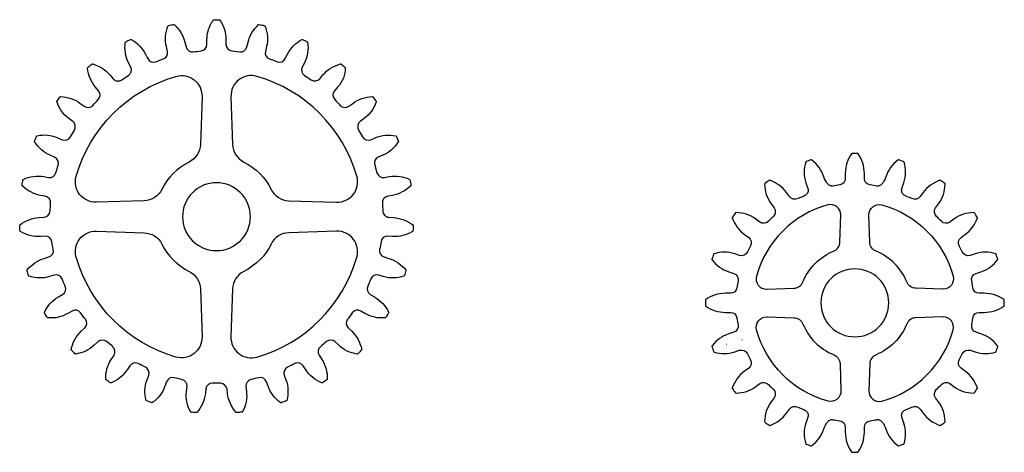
# Model space of a CAD drawing. Extents: x -553 to 949, y 557 to 2321.
# Tile 7 of 25: x -378 to -88, y 840 to 967. Entities that reach past the tile are written whole.
import ezdxf

# ---------------------------------------------------------------- set-up
doc = ezdxf.new("R2010")
doc.units = 0
doc.layers.add('Default Layer', color=1, linetype='CONTINUOUS')

msp = doc.modelspace()

# ---------------------------------------------------------------- linework, layer by layer
at = {"layer": 'Default Layer'}
for points in [[(-275.92, 888.54, 0.387356), (-275.14, 886.09), (-273.91, 885.38), (-273.85, 885.35, -0.066559), (-271.45, 883.41, -0.077523), (-269.79, 880.86), (-269.78, 880.82), (-269.79, 880.77), (-269.83, 880.67, -0.006551), (-270.59, 879.35), (-270.67, 879.27), (-270.78, 879.23, -0.155287), (-276.71, 880.53), (-277.94, 881.24, 0.387356), (-280.45, 880.69, -0.011899), (-281.84, 878.82, 0.387356), (-281.65, 876.26), (-280.61, 875.29, -0.155287), (-277.68, 869.91, -0.007374), (-278.86, 868.6), (-278.92, 868.58), (-278.99, 868.58, -0.155287), (-284.46, 871.21), (-285.49, 872.19, 0.387356), (-288.06, 872.23, -0.011899), (-289.84, 870.73, 0.387356), (-290.25, 868.2), (-289.46, 867.01, -0.155287), (-287.82, 861.17), (-287.86, 861.06), (-287.93, 860.97, -0.006551), (-289.2, 860.14), (-289.31, 860.1), (-289.43, 860.11, -0.155287), (-294.14, 863.93), (-294.92, 865.12, 0.387356), (-297.41, 865.76, -0.011899), (-299.49, 864.71, 0.387356), (-300.47, 862.34), (-299.98, 861, -0.155287), (-299.74, 854.94, -0.105023), (-299.78, 854.85), (-299.82, 854.81, -0.073889), (-299.89, 854.77, -0.006551), (-301.32, 854.25, -0.073889), (-301.39, 854.24), (-301.47, 854.25), (-301.54, 854.28, -0.155287), (-305.25, 859.08), (-305.73, 860.42, 0.387356), (-308.01, 861.61, -0.011899), (-310.28, 861.07, 0.387356), (-311.77, 858.99), (-311.61, 857.58, -0.155287), (-312.76, 851.62), (-312.81, 851.56), (-312.88, 851.51, -0.073889), (-312.95, 851.49, -0.006551), (-314.46, 851.32, -0.073889), (-314.56, 851.33, -0.105023), (-314.67, 851.4, -0.155287), (-317.17, 856.93), (-317.33, 858.34, 0.295287), (-319.27, 860.02, -0.011899), (-321.6, 860.02, 0.387356), (-323.54, 858.34), (-323.71, 856.93, -0.155287), (-326.27, 851.36, -0.073889), (-326.42, 851.32, -0.006551), (-327.93, 851.49), (-327.96, 851.5), (-328.05, 851.55), (-328.11, 851.62, -0.155287), (-329.27, 857.58), (-329.1, 858.99, 0.387356), (-330.59, 861.11), (-330.6, 861.07, -0.011899), (-332.87, 861.61, 0.387356), (-335.14, 860.42), (-335.63, 859.08, -0.155287), (-339.33, 854.28), (-339.4, 854.24), (-339.46, 854.24, -0.007374), (-341.07, 854.82), (-341.09, 854.85, -0.105023), (-341.14, 854.94, -0.155287), (-340.89, 861), (-340.4, 862.34, 0.387356), (-341.38, 864.71, -0.011899), (-343.46, 865.76, 0.387356), (-345.95, 865.12), (-346.73, 863.93, -0.155287), (-351.45, 860.11), (-351.55, 860.1, -0.131477), (-351.67, 860.14, -0.006551), (-352.94, 860.97, -0.131477), (-353.03, 861.07), (-353.05, 861.17, -0.155287), (-351.41, 867.01), (-350.59, 868.18), (-350.63, 868.2, 0.387356), (-351.03, 870.73), (-351, 870.77), (-352.82, 872.23, 0.387356), (-355.38, 872.19), (-356.42, 871.21, -0.155287), (-361.89, 868.58), (-361.97, 868.59), (-362.04, 868.61, -0.073889), (-362.1, 868.66, -0.006551), (-363.14, 869.76, -0.073889), (-363.18, 869.82), (-363.2, 869.88, -0.105023), (-363.2, 869.98, -0.155287), (-360.26, 875.29), (-359.23, 876.26, 0.387356), (-359.03, 878.82, -0.011899), (-360.43, 880.69, 0.387356), (-362.93, 881.24), (-364.17, 880.53, -0.155287), (-370.09, 879.23, -0.105023), (-370.19, 879.26), (-370.24, 879.3, -0.073889), (-370.28, 879.35, -0.006551), (-371.04, 880.67, -0.073889), (-371.07, 880.74), (-371.07, 880.81), (-371.05, 880.89), (-370.99, 881.04, -0.151288), (-366.97, 885.38), (-365.73, 886.09, 0.387356), (-364.96, 888.54, -0.011899), (-365.88, 890.68, 0.387356), (-368.19, 891.79), (-369.56, 891.38, -0.155287), (-375.62, 891.49), (-375.69, 891.52), (-375.75, 891.58, -0.073889), (-375.78, 891.65, -0.006551), (-376.21, 893.1, -0.073889), (-376.22, 893.18), (-376.21, 893.26), (-376.17, 893.33, -0.155287), (-371.16, 896.75), (-369.8, 897.15, 0.387356), (-368.48, 899.35, -0.011899), (-368.88, 901.65, 0.387356), (-370.88, 903.27), (-372.3, 903.18, -0.155287), (-378.17, 904.68), (-378.26, 904.77), (-378.29, 904.88, -0.006551), (-378.38, 906.4), (-378.36, 906.51), (-378.29, 906.6, -0.155287), (-372.62, 908.77), (-371.2, 908.86, 0.387356), (-369.41, 910.69, -0.011899), (-369.27, 913.02, 0.387356), (-370.84, 915.05), (-372.24, 915.3, -0.155287), (-377.61, 918.11), (-377.67, 918.21), (-377.68, 918.33, -0.006551), (-377.42, 919.83), (-377.37, 919.93), (-377.28, 920.01, -0.155287), (-371.27, 920.81), (-369.87, 920.57, 0.387356), (-367.7, 921.94, -0.011899), (-367.03, 924.17, 0.387356), (-368.09, 926.51), (-369.39, 927.08, -0.155287), (-373.97, 931.06), (-374, 931.12), (-374.01, 931.15), (-374.01, 931.22), (-373.99, 931.28, -0.006551), (-373.39, 932.68), (-373.34, 932.74), (-373.31, 932.78), (-373.27, 932.8), (-373.21, 932.82, -0.167582), (-367.18, 932.22), (-365.87, 931.66, 0.387356), (-363.44, 932.49, -0.011899), (-362.28, 934.51, 0.387356), (-362.77, 937.03), (-363.91, 937.88, -0.155287), (-367.43, 942.92, -0.006551), (-366.5, 944.25, -0.073889), (-366.45, 944.3), (-366.38, 944.34), (-366.3, 944.35, -0.155287), (-360.56, 942.37), (-359.42, 941.52, 0.387356), (-356.87, 941.78, -0.011899), (-355.27, 943.47, 0.387356), (-355.16, 946.04), (-356.08, 947.13, -0.155287), (-358.38, 952.74), (-358.37, 952.85), (-358.3, 952.95, -0.006551), (-357.13, 953.92, -0.131477), (-357.02, 953.98), (-356.91, 953.97, -0.155287), (-351.79, 950.73), (-350.87, 949.64), (-350.75, 949.5), (-350.62, 949.38), (-350.47, 949.28), (-350.32, 949.19), (-350.17, 949.11), (-350, 949.05), (-349.84, 949), (-349.67, 948.97), (-349.5, 948.96), (-349.32, 948.96), (-349.15, 948.97), (-348.98, 949.01), (-348.81, 949.05), (-348.65, 949.12), (-348.48, 949.2), (-348.33, 949.3, -0.011899), (-346.38, 950.58, 0.383396), (-345.68, 953.02), (-346.33, 954.32, -0.155287), (-347.28, 960.31, -0.239812), (-347.14, 960.49, -0.006551), (-345.79, 961.18, -0.239812), (-345.59, 961.19, -0.155287), (-341.32, 956.83), (-340.84, 955.87), (-340.68, 955.56, 0.387356), (-338.29, 954.64), (-336.1, 955.44, 0.387356), (-334.85, 957.68), (-335.18, 959.07, -0.155287), (-334.72, 965.12), (-334.65, 965.21), (-334.55, 965.27, -0.006551), (-333.07, 965.62, -0.073889), (-332.99, 965.62, -0.122786), (-332.87, 965.57, -0.014812), (-332.85, 965.56, -0.155287), (-329.73, 960.36), (-329.4, 958.98, 0.387356), (-327.28, 957.53, -0.011899), (-324.97, 957.8, 0.387356), (-323.24, 959.7), (-323.24, 961.12, -0.126718), (-321.99, 965.95), (-321.99, 965.96, -0.027653), (-321.4, 966.9), (-321.31, 966.97), (-321.2, 967, -0.006551), (-319.68, 967, -0.131477), (-319.52, 966.93), (-319.5, 966.92), (-319.48, 966.9, -0.155287), (-317.64, 961.12), (-317.64, 959.7, 0.387356), (-315.91, 957.8), (-313.59, 957.53, 0.387356), (-311.47, 958.98), (-311.14, 960.36, -0.155287), (-308.02, 965.56), (-307.91, 965.62), (-307.88, 965.63, -0.007324), (-306.26, 965.25), (-306.23, 965.23), (-306.18, 965.17), (-306.15, 965.12, -0.155287), (-305.7, 959.07), (-306.02, 957.68, 0.387356), (-304.78, 955.44, -0.011899), (-302.59, 954.64, 0.387356), (-300.19, 955.56), (-299.55, 956.83, -0.155287), (-295.32, 961.17, -0.105023), (-295.22, 961.2), (-295.16, 961.2, -0.073889), (-295.09, 961.18, -0.006551), (-293.73, 960.49, -0.073889), (-293.63, 960.38), (-293.6, 960.33), (-293.6, 960.31, -0.155287), (-294.55, 954.32), (-295.19, 953.05, 0.387356), (-294.49, 950.58, -0.011899), (-292.55, 949.3, 0.387356), (-290, 949.64), (-289.09, 950.73, -0.155287), (-283.96, 953.97), (-283.85, 953.97), (-283.74, 953.92, -0.006551), (-282.58, 952.95, -0.215034), (-284.8, 947.13), (-285.71, 946.04, 0.387356), (-285.61, 943.47, -0.011899), (-284.01, 941.78, 0.387356), (-281.45, 941.52), (-280.31, 942.37, -0.155287), (-274.58, 944.35), (-274.46, 944.32), (-274.37, 944.25, -0.006551), (-273.46, 943.03), (-273.43, 942.97), (-273.42, 942.91, -0.105023), (-273.43, 942.81, -0.155287), (-276.97, 937.88), (-278.11, 937.03, 0.387356), (-278.6, 934.51, -0.011899), (-277.43, 932.49, 0.387356), (-275, 931.66), (-273.7, 932.22, -0.155287), (-267.66, 932.82, -0.105023), (-267.57, 932.78), (-266.87, 931.15, -0.105023), (-266.89, 931.07), (-266.9, 931.06, -0.155287), (-271.48, 927.08), (-272.79, 926.51, 0.387356), (-273.84, 924.17), (-273.18, 921.94, 0.387356), (-271.01, 920.57), (-269.61, 920.81, -0.155287), (-263.59, 920.01), (-263.5, 919.93), (-263.46, 919.83, -0.006551), (-263.19, 918.33), (-263.2, 918.21), (-263.26, 918.11, -0.155287), (-268.63, 915.3), (-270.03, 915.05, 0.387356), (-271.6, 913.02, -0.011899), (-271.47, 910.69, 0.173369), (-270.99, 909.5, 0.200521), (-269.67, 908.86), (-268.25, 908.77, -0.135987), (-262.59, 906.6), (-262.59, 906.61), (-262.55, 906.59), (-262.51, 906.53), (-262.5, 906.4, -0.006551), (-262.58, 904.88), (-262.62, 904.77), (-262.7, 904.68, -0.155287), (-268.58, 903.18), (-270, 903.27, 0.387356), (-271.99, 901.65, -0.011899), (-272.4, 899.35, 0.387356), (-271.08, 897.15), (-269.71, 896.75, -0.155287), (-264.7, 893.33), (-264.67, 893.26), (-264.65, 893.18, -0.00544), (-265.1, 891.65), (-265.16, 891.55), (-265.26, 891.49, -0.155287), (-271.32, 891.38), (-272.68, 891.79, 0.387356), (-275, 890.68), (-275.92, 888.54)], [(-355.79, 913.27, -0.240056), (-360.72, 915.58, -0.240056), (-361.75, 920.93, -0.257778), (-332.36, 950.32, -0.240056), (-327.01, 949.29, -0.240056), (-324.7, 944.36), (-325.16, 930.28, -0.275285), (-328.48, 925.11, 0.162554), (-336.54, 917.05, -0.275285), (-341.71, 913.73), (-355.79, 913.27)], [(-312.4, 925.11, -0.162554), (-304.33, 917.05, 0.275285), (-299.16, 913.73), (-285.09, 913.27, 0.240056), (-280.15, 915.58, 0.240056), (-279.12, 920.93, 0.257778), (-308.52, 950.32, 0.240056), (-313.87, 949.29, 0.240056), (-316.18, 944.36), (-315.71, 930.28, 0.275285), (-312.4, 925.11)], [(-132.47, 839.65, 0.004334), (-131.71, 839.65), (-131.6, 839.68), (-131.51, 839.76, 0.155372), (-129.67, 845.54), (-129.67, 847.04, -0.377248), (-128.01, 848.93, 0.014622), (-125.99, 849.25), (-125.76, 849.28), (-125.54, 849.26), (-125.33, 849.21), (-125.13, 849.13), (-124.93, 849.02), (-124.74, 848.88), (-124.56, 848.72), (-124.39, 848.54), (-124.23, 848.33), (-124.08, 848.11), (-123.8, 847.62), (-123.56, 847.09), (-123.36, 846.54, 0.155372), (-119.82, 841.61), (-119.71, 841.56), (-119.6, 841.57, 0.008627), (-118.15, 842.04), (-118.06, 842.1), (-118, 842.2, 0.155372), (-118.03, 848.27), (-118.5, 849.7), (-118.62, 850.02), (-118.69, 850.32), (-118.72, 850.6), (-118.69, 850.86), (-118.62, 851.1), (-118.51, 851.32), (-118.36, 851.53), (-118.17, 851.73), (-117.95, 851.91), (-117.7, 852.08), (-117.42, 852.24), (-117.11, 852.39), (-116.43, 852.67), (-115.68, 852.94, -0.377248), (-113.22, 852.39), (-112.34, 851.17, 0.155372), (-107.45, 847.58), (-107.33, 847.57), (-107.23, 847.61, 0.008627), (-106, 848.5), (-105.92, 848.59), (-105.9, 848.7, 0.155372), (-107.81, 854.46), (-108.69, 855.68, -0.377248), (-108.46, 858.19, 0.014622), (-107.01, 859.63, -0.377248), (-104.5, 859.87), (-103.29, 858.98, 0.155372), (-97.53, 857.07), (-97.32, 857.17, 0.008627), (-96.43, 858.4), (-96.39, 858.51), (-96.4, 858.63, 0.155372), (-100, 863.51), (-100.6, 863.96), (-101.21, 864.4, -0.377248), (-101.76, 866.85), (-100.83, 868.68, -0.377248), (-98.52, 869.67), (-97.09, 869.21, 0.155372), (-91.03, 869.17), (-90.93, 869.23), (-90.86, 869.33, 0.008627), (-90.4, 870.77), (-90.39, 870.89), (-90.43, 871, 0.155372), (-95.36, 874.53), (-96.79, 875, -0.377248), (-98.08, 877.16), (-97.76, 879.18, -0.377248), (-95.87, 880.85), (-94.36, 880.85, 0.155372), (-88.58, 882.69), (-88.52, 882.74), (-88.49, 882.82, 0.07394), (-88.48, 882.89, 0.004313), (-88.47, 883.65, 0.004313), (-88.48, 884.41, 0.07394), (-88.49, 884.48), (-88.52, 884.55), (-88.58, 884.61, 0.155372), (-94.36, 886.45), (-95.87, 886.45, -0.377248), (-97.76, 888.11), (-98.08, 890.13, -0.377248), (-96.79, 892.3), (-95.36, 892.76, 0.155372), (-90.43, 896.3), (-90.39, 896.4), (-90.4, 896.52, 0.008627), (-90.86, 897.96), (-90.93, 898.06), (-91.03, 898.12, 0.155372), (-97.09, 898.09), (-98.52, 897.62, -0.377248), (-100.83, 898.62), (-101.76, 900.44, -0.377248), (-101.21, 902.9), (-100.6, 903.34), (-100, 903.78, 0.155372), (-96.4, 908.67), (-96.39, 908.78), (-96.43, 908.89, 0.008627), (-97.32, 910.12), (-97.53, 910.22, 0.155372), (-103.29, 908.31), (-104.5, 907.43, -0.377248), (-107.01, 907.66, 0.014622), (-108.46, 909.11, -0.377248), (-108.69, 911.61), (-107.81, 912.83, 0.155372), (-105.9, 918.59), (-105.92, 918.7), (-106, 918.79, 0.008627), (-107.23, 919.68), (-107.33, 919.73), (-107.45, 919.72, 0.155372), (-112.34, 916.12), (-113.22, 914.91, -0.377248), (-115.68, 914.35), (-116.43, 914.62), (-117.11, 914.9), (-117.42, 915.06), (-117.7, 915.22), (-117.95, 915.39), (-118.17, 915.57), (-118.36, 915.76), (-118.51, 915.97), (-118.62, 916.19), (-118.69, 916.43), (-118.72, 916.69), (-118.69, 916.97), (-118.62, 917.27), (-118.5, 917.59), (-118.03, 919.02, 0.155372), (-118, 925.09), (-118.06, 925.19), (-118.15, 925.25, 0.008627), (-119.6, 925.72), (-119.71, 925.73), (-119.82, 925.68, 0.155372), (-123.36, 920.75), (-123.56, 920.2), (-123.8, 919.68), (-124.08, 919.19), (-124.23, 918.96), (-124.39, 918.76), (-124.56, 918.57), (-124.74, 918.41), (-124.93, 918.27), (-125.13, 918.16), (-125.33, 918.08), (-125.54, 918.03), (-125.76, 918.02), (-125.99, 918.04, 0.014622), (-128.01, 918.36, -0.377248), (-129.67, 920.25), (-129.67, 921.75, 0.155372), (-131.51, 927.54), (-131.6, 927.61), (-131.71, 927.64, 0.004334), (-132.47, 927.65, 0.004334), (-133.24, 927.64), (-133.35, 927.61), (-133.44, 927.54, 0.155372), (-135.28, 921.75), (-135.28, 920.25, -0.377248), (-136.94, 918.36, 0.014622), (-138.96, 918.04), (-139.19, 918.02), (-139.41, 918.03), (-139.62, 918.08), (-139.82, 918.16), (-140.02, 918.27), (-140.2, 918.41), (-140.38, 918.57), (-140.55, 918.76), (-140.72, 918.96), (-140.87, 919.19), (-141.15, 919.68), (-141.39, 920.2), (-141.59, 920.75, 0.155372), (-145.13, 925.68), (-145.23, 925.73), (-145.35, 925.72, 0.008627), (-146.79, 925.25), (-146.89, 925.19), (-146.95, 925.09, 0.155372), (-146.92, 919.02), (-146.45, 917.59), (-146.33, 917.27), (-146.25, 916.97), (-146.23, 916.69), (-146.26, 916.43), (-146.33, 916.19), (-146.44, 915.97), (-146.59, 915.76), (-146.77, 915.57), (-147, 915.39), (-147.25, 915.22), (-147.53, 915.06), (-147.84, 914.9), (-148.52, 914.62), (-149.27, 914.35, -0.377248), (-151.73, 914.91), (-152.61, 916.12, 0.155372), (-157.5, 919.72), (-157.61, 919.73), (-157.72, 919.68, 0.008627), (-158.95, 918.79), (-159.02, 918.7), (-159.05, 918.59, 0.155372), (-157.14, 912.83), (-156.26, 911.61, -0.377248), (-156.49, 909.11, 0.014622), (-157.94, 907.66, -0.377248), (-160.44, 907.43), (-161.66, 908.31, 0.155372), (-167.42, 910.22), (-167.62, 910.12, 0.008627), (-168.51, 908.89), (-168.56, 908.78), (-168.55, 908.67, 0.155372), (-164.95, 903.78), (-164.34, 903.34), (-163.74, 902.9, -0.377248), (-163.18, 900.44), (-164.11, 898.62, -0.377248), (-166.42, 897.62), (-167.85, 898.09, 0.155372), (-173.92, 898.12), (-174.02, 898.06), (-174.08, 897.96, 0.008627), (-174.55, 896.52), (-174.56, 896.4), (-174.51, 896.3, 0.155372), (-169.58, 892.76), (-168.15, 892.3, -0.377248), (-166.87, 890.13), (-167.19, 888.11, -0.377248), (-169.08, 886.45), (-170.58, 886.45, 0.155372), (-176.37, 884.61), (-176.42, 884.55), (-176.46, 884.48, 0.07394), (-176.47, 884.41, 0.004313), (-176.48, 883.65, 0.004313), (-176.47, 882.89, 0.07394), (-176.46, 882.82), (-176.42, 882.74), (-176.37, 882.69, 0.155372), (-170.58, 880.85), (-169.08, 880.85, -0.377248), (-167.19, 879.18), (-166.87, 877.16, -0.377248), (-168.15, 875), (-169.58, 874.53, 0.155372), (-174.51, 871), (-174.56, 870.89), (-174.55, 870.77, 0.008627), (-174.08, 869.33), (-174.02, 869.23), (-173.92, 869.17, 0.155372), (-167.85, 869.21), (-166.42, 869.67, -0.377248), (-164.11, 868.68), (-163.18, 866.85, -0.377248), (-163.74, 864.4), (-164.34, 863.96), (-164.95, 863.51, 0.155372), (-168.55, 858.63), (-168.56, 858.51), (-168.51, 858.4, 0.008627), (-167.62, 857.17), (-167.42, 857.07, 0.155372), (-161.66, 858.98), (-160.44, 859.87, -0.377248), (-157.94, 859.63, 0.014622), (-156.49, 858.19, -0.377248), (-156.26, 855.68), (-157.14, 854.46, 0.155372), (-159.05, 848.7), (-159.02, 848.59), (-158.95, 848.5, 0.008627), (-157.72, 847.61), (-157.61, 847.57), (-157.5, 847.58, 0.155372), (-152.61, 851.17), (-151.73, 852.39, -0.377248), (-149.27, 852.94), (-148.52, 852.67), (-147.84, 852.39), (-147.53, 852.24), (-147.25, 852.08), (-147, 851.91), (-146.77, 851.73), (-146.59, 851.53), (-146.44, 851.32), (-146.33, 851.1), (-146.26, 850.86), (-146.23, 850.6), (-146.25, 850.32), (-146.33, 850.02), (-146.45, 849.7), (-146.92, 848.27, 0.155372), (-146.95, 842.2), (-146.89, 842.1), (-146.79, 842.04, 0.008627), (-145.35, 841.57), (-145.23, 841.56), (-145.13, 841.61, 0.155372), (-141.59, 846.54), (-141.39, 847.09), (-141.15, 847.62), (-140.87, 848.11), (-140.72, 848.33), (-140.55, 848.54), (-140.38, 848.72), (-140.2, 848.88), (-140.02, 849.02), (-139.82, 849.13), (-139.62, 849.21), (-139.41, 849.26), (-139.19, 849.28), (-138.96, 849.25, 0.014622), (-136.94, 848.93, -0.377248), (-135.28, 847.04), (-135.28, 845.54, 0.155372), (-133.44, 839.76), (-133.35, 839.68), (-133.24, 839.65, 0.004334), (-132.47, 839.65)], [(-330.44, 909.01, 0.414214), (-320.44, 899.01, 0.414214), (-310.44, 909.01, 0.414214), (-320.44, 919.01, 0.414214), (-330.44, 909.01)], [(-158.46, 887.7), (-158.26, 887.7), (-150.47, 887.95, 0.296205), (-147.78, 889.82, -0.201619), (-138.74, 898.86, 0.296205), (-136.86, 901.53), (-136.62, 909.52, 0.237966), (-137.75, 911.96, 0.237966), (-140.41, 912.51, 0.265294), (-161.44, 891.48, 0.237966), (-160.91, 888.86, 0.237966), (-158.46, 887.7)], [(-106.51, 887.7), (-106.71, 887.7), (-114.5, 887.95, -0.296205), (-117.19, 889.82, 0.201619), (-126.23, 898.86, -0.296205), (-128.11, 901.53), (-128.35, 909.52, -0.237966), (-127.22, 911.96, -0.237966), (-124.56, 912.51, -0.265294), (-103.53, 891.48, -0.237966), (-104.06, 888.86, -0.237966), (-106.51, 887.7)], [(-327.01, 868.72, -0.240056), (-332.36, 867.69, -0.257778), (-361.75, 897.09, -0.240056), (-360.72, 902.44, -0.240056), (-355.79, 904.75), (-341.71, 904.28, -0.275285), (-336.54, 900.97, 0.162554), (-328.48, 892.9, -0.275285), (-325.16, 887.74), (-324.7, 873.66, -0.240056), (-327.01, 868.72)], [(-299.16, 904.28, 0.283609), (-304.33, 900.97, -0.162554), (-312.4, 892.9, 0.275285), (-315.71, 887.74), (-316.18, 873.66, 0.240056), (-313.87, 868.72, 0.240056), (-308.52, 867.69, 0.257778), (-279.12, 897.09, 0.240056), (-280.15, 902.44, 0.240056), (-285.09, 904.75), (-299.16, 904.28)], [(-142.48, 883.65, 0.414214), (-132.48, 873.65, 0.414214), (-122.48, 883.65, 0.414214), (-132.48, 893.65, 0.414214), (-142.48, 883.65)], [(-158.43, 879.52), (-158.23, 879.52), (-150.44, 879.28, -0.296205), (-147.75, 877.41, 0.201619), (-138.71, 868.37, -0.296205), (-136.83, 865.7), (-136.59, 857.71, -0.237966), (-137.72, 855.27, -0.237966), (-140.38, 854.72, -0.265294), (-161.41, 875.74, -0.237966), (-160.88, 878.37, -0.237966), (-158.43, 879.52)], [(-106.51, 879.51), (-106.71, 879.51), (-114.5, 879.27, 0.296205), (-117.19, 877.4, -0.201619), (-126.23, 868.36, 0.296205), (-128.11, 865.69), (-128.35, 857.7, 0.237966), (-127.22, 855.26, 0.237966), (-124.56, 854.71, 0.265294), (-103.53, 875.73, 0.237966), (-104.06, 878.36, 0.237966), (-106.51, 879.51)]]:
    msp.add_lwpolyline(points, format="xyb", close=True, dxfattribs=at)
for points in [[(-165.75, 872.84), (-165.68, 872.86)], [(-170.18, 871.4), (-170.25, 871.38)]]:
    msp.add_lwpolyline(points, dxfattribs=at)

doc.saveas('drawing.dxf')
